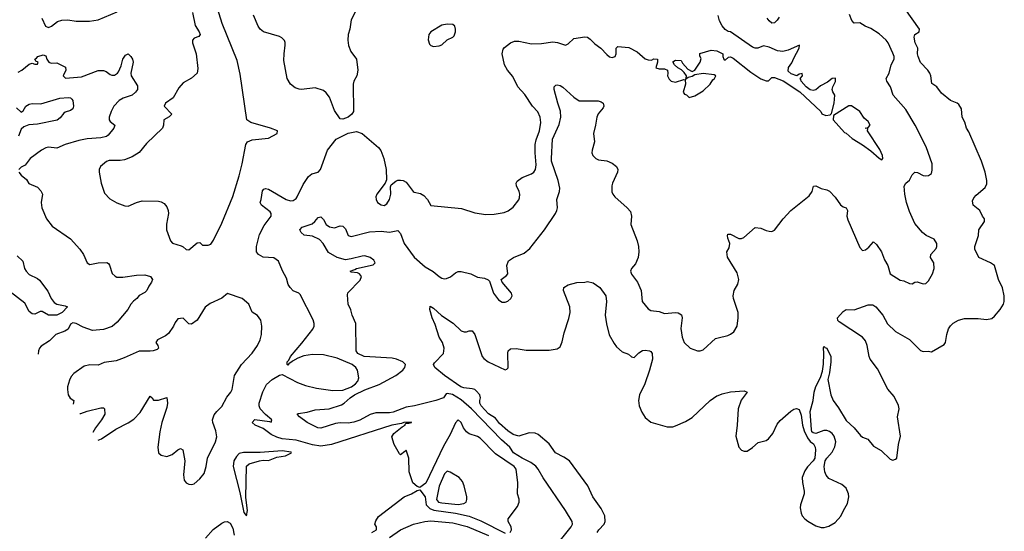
# Model space of a CAD drawing. Header units: inches. Extents: x 1384664 to 1536621, y 460766 to 646467.
# Tile 30 of 256: x 1444920 to 1452081, y 465178 to 468898. Entities that reach past the tile are written whole.
import ezdxf

# ---------------------------------------------------------------- set-up
doc = ezdxf.new("R2010")
doc.units = ezdxf.units.IN
doc.header["$MEASUREMENT"] = 0
doc.layers.add('B4446', color=7, linetype='Continuous')
doc.layers.add('B4456', color=7, linetype='Continuous')

msp = doc.modelspace()

# ---------------------------------------------------------------- linework, layer by layer
at = {"layer": 'B4446', "color": 5}
for points, elevation in [([(1447390, 469009.3), (1447330, 468897.2), (1447320.3, 468830), (1447308.9, 468790), (1447306, 468750), (1447312.6, 468710), (1447327.9, 468667.9), (1447370.4, 468610), (1447380.3, 468530), (1447372.2, 468490), (1447350.5, 468450), (1447345.5, 468430), (1447348, 468230), (1447334.9, 468210), (1447310, 468189.7), (1447270, 468174), (1447250, 468178), (1447210, 468237.2), (1447174.1, 468334.1), (1447150, 468366.6), (1447130, 468382), (1447070, 468403.7), (1446970, 468391.4), (1446953.3, 468393.3), (1446923.3, 468403.3), (1446889.7, 468429.6), (1446865.6, 468470), (1446841.7, 468601.7), (1446842.4, 468650), (1446851.9, 468711.9), (1446851.8, 468731.8), (1446846.3, 468746.3), (1446826.8, 468766.8), (1446810, 468776), (1446694, 468810), (1446669.7, 468829.7), (1446655.1, 468850), (1446619.6, 468930)], 660), ([(1445082.4, 468910), (1445106.8, 468850), (1445130, 468841.6), (1445152.7, 468850), (1445195.8, 468884.2), (1445226.5, 468893.5), (1445270, 468897), (1445330, 468886.9), (1445428.1, 468888.1), (1445490, 468897.6), (1445630, 468954.9)], 680), ([(1446177, 468950), (1446195.2, 468855.2), (1446226, 468810), (1446231.8, 468790), (1446223.1, 468776.9), (1446190, 468764), (1446176, 468750), (1446177.2, 468730), (1446204.6, 468650), (1446216.8, 468543.2), (1446212, 468508), (1446170, 468474), (1446110, 468438.4), (1446078.5, 468401.5), (1446035.3, 468330), (1445980.3, 468290), (1445971.7, 468270), (1446026.4, 468210), (1446008, 468192), (1445968.7, 468170), (1445967, 468130), (1445958.4, 468110), (1445842.7, 467997.2), (1445788, 467932), (1445739.2, 467900.8), (1445681.6, 467878.4), (1445650, 467873.6), (1445570, 467873.3), (1445552.5, 467867.5), (1445507.3, 467830), (1445498.8, 467810), (1445497.3, 467790), (1445512.7, 467710), (1445537.5, 467637.5), (1445576.7, 467596.7), (1445626.9, 467566.9), (1445685.1, 467545.1), (1445710, 467542.4), (1445770, 467568.7), (1445810, 467580.4), (1445930, 467578), (1445950, 467573.4), (1445970, 467561), (1445990, 467538), (1446000.5, 467510), (1446001.6, 467490), (1445988.6, 467411.4), (1445988.2, 467370), (1446018, 467290), (1446032.5, 467272.5), (1446094.6, 467254.6), (1446110, 467246.8), (1446130, 467226.8), (1446150, 467224), (1446210, 467274.8), (1446230, 467278), (1446250, 467258), (1446290, 467258), (1446310, 467266), (1446330, 467294), (1446390, 467417.6), (1446470, 467612.8), (1446516.9, 467763.1), (1446539.2, 467850), (1446565.9, 467990), (1446575.9, 468010), (1446610, 468025.7), (1446730, 468036.3), (1446793.6, 468070), (1446795.6, 468090), (1446744.7, 468110), (1446600.7, 468150), (1446572.4, 468170), (1446522.6, 468502.6), (1446501.5, 468601.5), (1446393.2, 468870), (1446359.1, 468979.1)], 680), ([(1448486.9, 465170), (1448496.2, 465190), (1448493.8, 465210), (1448473.3, 465250), (1448472.4, 465270), (1448540.5, 465359.5), (1448553.1, 465390), (1448553, 465413), (1448539.6, 465450), (1448542, 465530), (1448529.6, 465630), (1448515.4, 465650), (1448381.2, 465741.2), (1448270, 465854.4), (1448250, 465867.2), (1448190, 465886), (1448170, 465901.1), (1448147.2, 465930), (1448130, 465968.8), (1448110, 465988.2), (1448090, 465967.1), (1448050, 465882.4), (1448002.4, 465797.6), (1447872.7, 465527.3), (1447830, 465497.2), (1447810, 465504), (1447779.3, 465530), (1447751.8, 465611.8), (1447749.5, 465710), (1447730, 465768.7), (1447722, 465758), (1447690, 465735.3), (1447682, 465742), (1447644, 465810), (1447626.3, 465866.3), (1447641.6, 465890), (1447702.2, 465937.8), (1447724.5, 465950), (1447723.2, 465956.8), (1447730, 465964.7), (1447750, 465963.8), (1447770, 465968.6), (1447770, 465972.3), (1447714, 465970), (1447697.8, 465962.2), (1447625.7, 465950), (1447187.6, 465810), (1447110, 465797.3), (1447050, 465806.1), (1446930, 465841.8), (1446828, 465850), (1446790, 465862), (1446750, 465882), (1446690, 465924.8), (1446632, 465950), (1446611.5, 465970), (1446630, 465990.1), (1446737.2, 465977.2), (1446750, 465971.3), (1446754.3, 465990), (1446706.8, 466026.8), (1446668.1, 466068), (1446661.1, 466090), (1446662.8, 466110), (1446687.8, 466192.2), (1446715.4, 466244.6), (1446757.4, 466282.6), (1446810, 466314), (1446830, 466318.8), (1446941, 466261), (1446998, 466238), (1447078.5, 466218.5), (1447198.4, 466201.6), (1447270, 466205.5), (1447334, 466230), (1447363.5, 466250), (1447379.1, 466270), (1447386, 466294), (1447377.8, 466350), (1447365.5, 466370), (1447338.3, 466390), (1447230, 466436.9), (1447130, 466461.4), (1447050, 466463.8), (1446986.2, 466453.8), (1446942, 466438), (1446903.4, 466416.6), (1446890, 466404.2), (1446878.8, 466401.2), (1446870, 466386), (1446862, 466390), (1446866, 466394), (1446866, 466410), (1446877.1, 466422.9), (1446888.7, 466450), (1446973.1, 466546.9), (1447052.1, 466647.9), (1447061.4, 466670), (1447062.6, 466690), (1447054.9, 466714.9), (1446959.5, 466899.5), (1446950, 466909.6), (1446910, 466927.3), (1446886, 466950), (1446873.6, 466973.6), (1446859.4, 467019.4), (1446831.2, 467071.2), (1446802.4, 467142.4), (1446767.7, 467167.7), (1446690, 467170.8), (1446657.7, 467190), (1446643.2, 467210), (1446641.6, 467250), (1446664.5, 467335.5), (1446699.2, 467400.7), (1446749.7, 467470), (1446749.6, 467490), (1446741.5, 467501.4), (1446679, 467550), (1446668.7, 467570), (1446677.2, 467590), (1446685.6, 467654.4), (1446694.6, 467665.4), (1446708.9, 467671.2), (1446730, 467666), (1446858, 467590), (1446890, 467580.5), (1446910, 467582.4), (1446930, 467597.1), (1446938.3, 467610), (1446980.7, 467699.3), (1447021.3, 467758.7), (1447043.7, 467776.3), (1447089.8, 467790.2), (1447107.3, 467810), (1447159.8, 467950), (1447222.4, 468030), (1447310, 468073.7), (1447370, 468085.5), (1447410.8, 468070), (1447528.5, 467968.5), (1447546.2, 467946.2), (1447568, 467890), (1447585.5, 467810), (1447586.8, 467733.2), (1447578, 467710), (1447518, 467630), (1447511.3, 467610), (1447512, 467590), (1447522, 467570), (1447550, 467551), (1447570, 467547.3), (1447590, 467558.8), (1447610, 467591.3), (1447619.5, 467630), (1447618, 467682), (1447622.7, 467697.3), (1447654.8, 467725.2), (1447670, 467730.7), (1447690, 467730.7), (1447710, 467727.7), (1447730, 467716.3), (1447780.5, 467650), (1447790, 467644.2), (1447834.7, 467634.7), (1447859.9, 467619.9), (1447884.9, 467590), (1447910, 467547.7), (1448134.2, 467525.8), (1448230, 467494.4), (1448310, 467481.3), (1448370, 467483.1), (1448443.5, 467496.5), (1448472.3, 467507.7), (1448510, 467534.9), (1448550, 467588.2), (1448555.9, 467604), (1448558.5, 467630), (1448553.7, 467650), (1448533.3, 467690), (1448529.6, 467710), (1448537.1, 467722.9), (1448575.1, 467750), (1448642.5, 467777.5), (1448659.7, 467790), (1448672, 467808), (1448676.3, 467843.7), (1448668.2, 467930), (1448667.8, 467990), (1448675.7, 468024.3), (1448701.1, 468090), (1448709.8, 468149.8), (1448705.3, 468190), (1448689.2, 468229.2), (1448649.4, 468269.4), (1448593.8, 468353.8), (1448543.4, 468410), (1448505.4, 468485.4), (1448467.9, 468530), (1448445.3, 468570), (1448428.6, 468650), (1448436.9, 468683.1), (1448445.1, 468694.9), (1448489.8, 468730.3), (1448517.5, 468742.5), (1448550, 468742.6), (1448642.9, 468722.9), (1448714.3, 468725.7), (1448797, 468737), (1448832.1, 468732.1), (1448890, 468712.7), (1448910, 468722), (1448950, 468760.5), (1449030, 468773.7), (1449050, 468770.2), (1449070, 468756.9), (1449101.9, 468721.9), (1449145.7, 468690), (1449190, 468644.4), (1449210, 468628.6), (1449230, 468623.7), (1449250, 468631), (1449258.4, 468650), (1449257.2, 468690), (1449270, 468702.8), (1449350, 468694.8), (1449410, 468665.3), (1449470, 468613.8), (1449490, 468605.3), (1449515.1, 468604.9), (1449532.7, 468612.7), (1449558, 468610), (1449559.1, 468590), (1449547.1, 468547.1), (1449570, 468540.3), (1449610, 468541.6), (1449630.6, 468530.6), (1449634, 468510), (1449631, 468490), (1449644.5, 468464.5), (1449658, 468450), (1449690, 468443), (1449750, 468462), (1449759.6, 468459.6), (1449761, 468430), (1449744.7, 468370), (1449756, 468356), (1449770.6, 468350.6), (1449790, 468331.3), (1449830, 468344.9), (1449890, 468380.5), (1449942, 468430), (1449960.1, 468459.9), (1449974, 468470), (1449982, 468490), (1449970, 468496), (1449890, 468506), (1449830, 468498), (1449810, 468484), (1449782, 468478), (1449762, 468462), (1449768, 468472), (1449768.7, 468490), (1449753.6, 468513.6), (1449732.9, 468532.9), (1449707, 468547), (1449682, 468570), (1449669, 468591), (1449690, 468602.8), (1449730, 468602), (1449741.4, 468581.4), (1449778.8, 468538.8), (1449810, 468522), (1449816.4, 468523.6), (1449830, 468531.3), (1449868.7, 468590), (1449875.3, 468615.3), (1449867.3, 468632.7), (1449867.3, 468652.7), (1449950, 468676), (1449990, 468671), (1450000, 468666.2)], 660), ([(1444910, 468516.3), (1444936, 468530), (1444990, 468574.8), (1445010, 468581), (1445030, 468574), (1445050, 468574), (1445054, 468590), (1445036.4, 468596.4), (1445029.2, 468610), (1445042.9, 468617.1), (1445052.7, 468630), (1445090, 468643), (1445110, 468636), (1445117.3, 468610), (1445131, 468590), (1445150, 468583.1), (1445190, 468584.9), (1445252.6, 468552.6), (1445255.8, 468530), (1445237.3, 468490), (1445253.7, 468473.7), (1445370, 468482.2), (1445490, 468527.5), (1445530, 468527.9), (1445550, 468521.7), (1445579.1, 468499.1), (1445590, 468494.8), (1445610, 468495.5), (1445631.4, 468508.6), (1445640, 468520), (1445657.9, 468562.1), (1445669.9, 468610.1), (1445690, 468639.6), (1445710, 468650.3), (1445728.5, 468630), (1445741.6, 468610), (1445746.4, 468590), (1445728.7, 468510), (1445730.3, 468490), (1445775.9, 468415.9), (1445777.6, 468390), (1445762.4, 468370), (1445738.4, 468350), (1445672.9, 468327.1), (1445643.1, 468310), (1445604.4, 468270), (1445585, 468230), (1445571.4, 468190), (1445570.3, 468170.3), (1445578, 468158), (1445613, 468130), (1445606, 468110), (1445562.6, 468057.3), (1445551, 468049), (1445510, 468038.6), (1445410, 468030.9), (1445350, 468019.1), (1445250, 467991.2), (1445190, 467963.7), (1445130, 467972.1), (1445110, 467966.4), (1445078.4, 467950), (1444997.1, 467890), (1444959.9, 467840.1), (1444930, 467825.2), (1444914.8, 467810)], 660), ([(1448801.4, 465050), (1448931.9, 465210), (1448941.1, 465230), (1448939, 465250), (1448890.7, 465330.7), (1448728.2, 465568.2), (1448691.2, 465631.2), (1448672.9, 465652.9), (1448637.9, 465677.9), (1448574.5, 465710), (1448511.6, 465750), (1448485.1, 465790), (1448423.9, 465843.9), (1448206.7, 466070), (1448130, 466134.6), (1448067.3, 466172.7), (1448030, 466180.7), (1448022.3, 466177.7), (1448001.6, 466150), (1447947.3, 466130), (1447791, 466090), (1447730, 466080.4), (1447635.4, 466044.6), (1447610, 466039.9), (1447510, 466039.3), (1447470, 466027), (1447394.4, 465985.6), (1447350, 465972.3), (1447310, 465964.3), (1447250, 465966.7), (1447217.3, 465962.7), (1447110, 465928.3), (1447089.6, 465930), (1447010, 465968.9), (1446955.1, 466010), (1446939, 466030), (1446944.8, 466035.2), (1447010, 466044.7), (1447070, 466060.6), (1447170, 466068), (1447261.7, 466098.3), (1447280.4, 466110), (1447322.9, 466150), (1447355.2, 466170), (1447430, 466205.8), (1447533.6, 466246.4), (1447656.5, 466310), (1447707, 466350), (1447720.2, 466370), (1447724.8, 466390), (1447707.4, 466410), (1447661.1, 466430), (1447630, 466437.8), (1447425.2, 466450), (1447379.3, 466470), (1447366.6, 466490), (1447363.7, 466690), (1447337, 466750), (1447329.5, 466789.5), (1447309.5, 466829.5), (1447303.3, 466896.7), (1447306.7, 466913.3), (1447395.3, 467004.7), (1447404.8, 467030), (1447390.9, 467050.9), (1447378, 467058), (1447330, 467062.7), (1447322.7, 467070), (1447358.6, 467081.4), (1447369.3, 467090), (1447490, 467116.5), (1447505.1, 467130), (1447495.8, 467150), (1447469.8, 467170), (1447430, 467180.1), (1447410, 467179.7), (1447330, 467158.6), (1447290, 467153), (1447228.4, 467168.4), (1447165.5, 467205.5), (1447128, 467270), (1447099.8, 467299.8), (1447050, 467325.3), (1446990, 467331.1), (1446966.9, 467350), (1446958.7, 467370), (1446974.5, 467390), (1447046, 467414), (1447066, 467430), (1447090, 467458.7), (1447110, 467464.4), (1447130, 467445.5), (1447150.2, 467410), (1447172.9, 467392.9), (1447210, 467385), (1447250, 467398.5), (1447270, 467397.4), (1447290, 467378.4), (1447308.2, 467330), (1447330, 467321.5), (1447465, 467355), (1447550, 467359.4), (1447610, 467353.1), (1447670, 467365.7), (1447690, 467343), (1447715.9, 467270), (1447790, 467171.5), (1447870, 467100.2), (1447926.2, 467066.2), (1447970, 467030.4), (1447990, 467018), (1448010, 467013.4), (1448024.1, 467015.9), (1448052.1, 467027.9), (1448090, 467058.8), (1448110, 467066.8), (1448130, 467067.3), (1448202, 467050), (1448250, 467026.8), (1448299.8, 467019.8), (1448327.1, 467007.1), (1448336.8, 466996.8), (1448365.5, 466910), (1448401.7, 466861.7), (1448430, 466845.5), (1448450, 466843.8), (1448470, 466850.7), (1448492, 466870), (1448502, 466890), (1448496.9, 466910), (1448429.2, 466990), (1448422, 467010), (1448461.2, 467038.8), (1448469, 467050), (1448462.7, 467110), (1448476.2, 467143.8), (1448511.2, 467168.8), (1448590, 467199.5), (1448630, 467234.9), (1448737.6, 467370), (1448815.6, 467490), (1448827.3, 467510), (1448832.3, 467530), (1448825.7, 467590), (1448845.8, 467650), (1448847.7, 467672.3), (1448835.6, 467730), (1448788.6, 467870), (1448787, 467890), (1448796.1, 468030), (1448843.8, 468136.2), (1448855.9, 468190), (1448854.1, 468234.1), (1448833.3, 468290), (1448806.3, 468390), (1448806.6, 468410), (1448818.9, 468421.1), (1448830, 468425.5), (1448850, 468420.3), (1448870, 468407.4), (1448950, 468334), (1448990, 468307.1), (1449128, 468308), (1449150, 468300.3), (1449163.8, 468290), (1449168.4, 468270), (1449162.9, 468257.1), (1449126.7, 468213.3), (1449117.6, 468190), (1449108.7, 468130), (1449092.2, 468070), (1449100.4, 468010), (1449082.6, 467950), (1449081.1, 467930), (1449087.4, 467910), (1449110, 467888.9), (1449130, 467879.6), (1449190, 467871.6), (1449230, 467856), (1449261.3, 467830), (1449268.9, 467810), (1449266.7, 467790), (1449230.2, 467710), (1449225.8, 467690), (1449227.5, 467647.5), (1449233.1, 467630), (1449247.2, 467610), (1449338.9, 467530), (1449362.4, 467502.4), (1449370.2, 467470), (1449365.4, 467410), (1449410.2, 467290), (1449419.6, 467250), (1449422, 467210), (1449417.6, 467170), (1449397.8, 467122.2), (1449370.5, 467090), (1449361.3, 467070), (1449370, 467047.3), (1449412.4, 466990), (1449440.4, 466930), (1449448, 466850), (1449490, 466795.5), (1449510, 466784.9), (1449570, 466776), (1449610, 466763.1), (1449690.4, 466770.4), (1449710, 466767.3), (1449732.8, 466752.8), (1449738.8, 466730), (1449728.2, 466651.8), (1449737.1, 466590), (1449753.4, 466550), (1449796, 466510), (1449850, 466490.6), (1449870, 466490.6), (1449890, 466498), (1449980.1, 466579.9), (1450000, 466584.7)], 640), ([(1444896.2, 468256.2), (1444930, 468225.5), (1444945.4, 468234.6), (1444966, 468270), (1444990, 468284.2), (1445010, 468287.6), (1445074.9, 468285.1), (1445211.5, 468328.5), (1445271.7, 468331.7), (1445289, 468329), (1445300.3, 468320.3), (1445306.7, 468310), (1445310.4, 468270), (1445306, 468250), (1445290, 468238), (1445250, 468226.3), (1445240.4, 468219.6), (1445214.4, 468185.6), (1445192.4, 468167.6), (1445050, 468137.4), (1444985.5, 468134.5), (1444950, 468119), (1444930, 468102), (1444910.8, 468050)], 640), ([(1444914, 467790), (1444930, 467767.3), (1444970, 467736), (1444987.9, 467707.9), (1445050, 467679.3), (1445074.9, 467654.9), (1445084.9, 467630), (1445077.4, 467570), (1445080.3, 467530), (1445114.9, 467450), (1445157.5, 467397.5), (1445290, 467304.4), (1445357.6, 467230), (1445383.8, 467190), (1445410.8, 467130.8), (1445430, 467118), (1445490, 467130.5), (1445552.8, 467132.8), (1445565.8, 467125.8), (1445573.8, 467113.8), (1445593.8, 467053.8), (1445613.8, 467033.8), (1445627.1, 467027.1), (1445670, 467026.3), (1445770, 467040.2), (1445830, 467043.2), (1445871.8, 467031.8), (1445886.7, 467010), (1445879.5, 466990), (1445858.4, 466961.6), (1445843.7, 466930), (1445830, 466915.1), (1445790, 466891.8), (1445772.4, 466870), (1445747.8, 466852.2), (1445729.1, 466830.9), (1445706.8, 466790), (1445630, 466698.7), (1445592.8, 466667.2), (1445530, 466645.2), (1445450, 466638.6), (1445382, 466662), (1445330, 466689.7), (1445306.7, 466693.3), (1445290, 466685.2), (1445273.1, 466646.9), (1445247.3, 466632.7), (1445184.2, 466610), (1445137.8, 466562.2), (1445075.6, 466524.4), (1445064, 466510), (1445057.2, 466490), (1445053.9, 466466)], 660), ([(1444900.9, 467180.9), (1444942, 467142), (1444956.4, 467090), (1444966.4, 467070), (1444990, 467046), (1445050, 467017.1), (1445063.6, 467003.6), (1445124.2, 466924.2), (1445150.2, 466870), (1445170, 466841.7), (1445190, 466829.1), (1445250, 466817.4), (1445267.3, 466810), (1445228.9, 466770), (1445190, 466750.7), (1445129, 466749), (1445084.5, 466775.5), (1445070, 466776), (1445030, 466757), (1445010, 466760.5), (1444990, 466777), (1444956.8, 466836.8), (1444850, 466920.2)], 640), ([(1449121, 465170), (1449131.1, 465188.9), (1449171.6, 465230), (1449178, 465250), (1449174.8, 465290), (1449150, 465343.6), (1449088.9, 465428.8), (1449051.3, 465510), (1448919.6, 465690), (1448878.1, 465718.1), (1448817.3, 465750), (1448770, 465814.7), (1448690, 465882.3), (1448668.6, 465891.4), (1448625.9, 465894.1), (1448550, 465870.7), (1448510, 465882.9), (1448470, 465909.9), (1448410, 465961.6), (1448381.6, 466001.6), (1448330, 466031.8), (1448276.7, 466090), (1448266.7, 466110), (1448265.7, 466130), (1448271.1, 466150), (1448266.8, 466170), (1448240.4, 466200.4), (1448230, 466208.8), (1448210, 466214.8), (1448150, 466222.6), (1448127.3, 466230), (1448009.9, 466310), (1447939.9, 466370), (1447930.6, 466390), (1447935.7, 466404.3), (1448003.5, 466470), (1448007.6, 466510), (1447994.8, 466550), (1447969.8, 466590), (1447941.5, 466681.5), (1447919.1, 466730), (1447903, 466790), (1447905.1, 466814.9), (1447930, 466801.6), (1447986.8, 466746.8), (1448071.8, 466691.9), (1448130, 466636.5), (1448151.6, 466628.4), (1448170.7, 466629.3), (1448190, 466636.5), (1448210, 466635.8), (1448230, 466608.2), (1448284.6, 466450), (1448294.7, 466434.7), (1448327.2, 466410), (1448450, 466353), (1448462.5, 466357.5), (1448472.4, 466367.6), (1448470, 466474), (1448472.7, 466490), (1448490, 466504.9), (1448530, 466506.7), (1448604.5, 466495.5), (1448770, 466495.5), (1448830, 466506), (1448850, 466520.7), (1448864.4, 466555.6), (1448878.7, 466621.3), (1448913.7, 466726.3), (1448923.5, 466770), (1448920.5, 466810), (1448874.5, 466930), (1448877.2, 466950), (1448909, 466970), (1448971.7, 466988.2), (1449030, 466989.2), (1449050, 466993.7), (1449090, 466985.5), (1449140.3, 466950), (1449181.7, 466890), (1449188, 466850), (1449178, 466750), (1449187, 466687.1), (1449207.8, 466607.8), (1449242.7, 466542.7), (1449260.1, 466520.1), (1449302.7, 466482.8), (1449347.5, 466467.5), (1449370, 466446), (1449390, 466441), (1449423.1, 466476.9), (1449450, 466492), (1449470, 466494.3), (1449501, 466490), (1449510, 466485.5), (1449520.3, 466470), (1449521.5, 466430), (1449501.2, 466350), (1449465.5, 466250), (1449427.3, 466170), (1449419.3, 466130), (1449425, 466090), (1449445, 466045), (1449470, 466006.5), (1449510, 465972.4), (1449630, 465938.2), (1449670, 465938.8), (1449690, 465944.2), (1449762.3, 465977.7), (1449810, 466006.7), (1449941.6, 466130), (1449990, 466162.6), (1450000, 466166.5)], 620), ([(1446432, 466908), (1446390, 466874), (1446305.2, 466834.8), (1446270, 466809), (1446210, 466712.7), (1446170, 466685.2), (1446150, 466686), (1446110, 466728), (1446070, 466722), (1446050, 466697.2), (1446038, 466670), (1446003.4, 466616.6), (1445981.6, 466598.4), (1445922.8, 466570), (1445911.3, 466550), (1445924.7, 466530), (1445930.8, 466510), (1445919.1, 466500.9), (1445892, 466490), (1445870, 466487.6), (1445790, 466489.2), (1445680, 466440), (1445621.1, 466418.9), (1445535.2, 466404.7), (1445490, 466386), (1445430, 466389.7), (1445390, 466379.6), (1445314.5, 466325.5), (1445295.2, 466304.8), (1445281.8, 466278.2), (1445269.1, 466230), (1445266.9, 466210), (1445272, 466170), (1445286.7, 466146.7), (1445314, 466130), (1445308.9, 466103)], 680), ([(1445490, 465840.7), (1445515.3, 465850), (1445618.8, 465921.2), (1445710, 465967.4), (1445750, 465993.4), (1445796.6, 466043.4), (1445870, 466161), (1445884.7, 466150), (1445892.7, 466132.7), (1445930, 466131.3), (1445990, 466152), (1445994.9, 466110), (1445990, 466078), (1445954.7, 465970), (1445939.2, 465900.8), (1445924.6, 465790), (1445929.3, 465749.3), (1445950, 465732.4), (1445990, 465722), (1446030, 465736.4), (1446070, 465770.4), (1446090, 465781.6), (1446107.3, 465770), (1446121.1, 465690), (1446112.7, 465590), (1446117.3, 465550), (1446130, 465531), (1446150, 465521), (1446170, 465518), (1446190, 465524.7), (1446230, 465558.8), (1446260.7, 465599.3), (1446276, 465650), (1446287, 465710), (1446343.7, 465830), (1446354.2, 465865.8), (1446346.6, 465910), (1446323.7, 465970), (1446322.7, 465990), (1446335.5, 466024.5), (1446354, 466050), (1446390, 466086), (1446427, 466153), (1446456.2, 466190), (1446464.2, 466210), (1446483, 466310), (1446532.6, 466390), (1446610, 466474), (1446650.6, 466529.4), (1446668.6, 466570), (1446677.6, 466610), (1446682.3, 466670), (1446674, 466714), (1446650, 466747), (1446611.8, 466771.8), (1446586, 466830), (1446539, 466870), (1446432, 466908)], 680), ([(1445356.5, 466035.2), (1445363.9, 466036.1), (1445410, 466052.4), (1445510, 466077.3), (1445530, 466076), (1445538, 466070), (1445538.8, 466030), (1445516, 465990), (1445471, 465930), (1445453, 465896.5)], 680), ([(1447482, 465170), (1447514, 465190), (1447514, 465210), (1447503.6, 465230), (1447510, 465254.8), (1447530, 465287.3), (1447717.2, 465430), (1447769.4, 465450), (1447810, 465476), (1447830, 465481), (1447868.5, 465430), (1447876.8, 465370), (1447903.1, 465343.1), (1447932.7, 465332.7), (1448090, 465310.1), (1448190, 465287.8), (1448273.5, 465253.6), (1448450, 465165)], 660), ([(1446270.6, 465129.4), (1446328, 465192), (1446390, 465237.4), (1446410, 465247.4), (1446430, 465248.8), (1446450, 465238.7), (1446470, 465202), (1446479.7, 465150)], 660), ([(1447610, 465133.5), (1447690, 465189), (1447784.8, 465230), (1447867.3, 465250), (1447910, 465253.4), (1448070, 465239.9), (1448174.2, 465214.2), (1448328.4, 465148.5)], 640)]:
    msp.add_lwpolyline(points, dxfattribs=dict(at, elevation=elevation))
at = {"layer": 'B4446', "color": 5, "elevation": 680}
for points in [[(1448030, 468866.6), (1447990, 468857), (1447911, 468810), (1447894.8, 468790), (1447890.9, 468750.9), (1447900.7, 468720.7), (1447910.7, 468710.7), (1447930, 468704), (1447970, 468707.3), (1447990, 468714.8), (1448029.5, 468750.5), (1448069.4, 468770.6), (1448079.5, 468780.5), (1448089.2, 468810), (1448089.2, 468830), (1448084, 468850), (1448070, 468864)], [(1446830, 465763.5), (1446670, 465752.6), (1446547.8, 465752.2), (1446516.3, 465743.7), (1446496.5, 465723.5), (1446476.8, 465690), (1446472, 465650), (1446521, 465461), (1446550, 465314.8), (1446570, 465291.3), (1446575.8, 465330), (1446564.9, 465424.9), (1446570, 465653), (1446589.4, 465670), (1446665.2, 465690), (1446690, 465695), (1446730, 465693.8), (1446790, 465716.9), (1446854, 465726), (1446897.2, 465750), (1446893.6, 465753.6)], [(1448030, 465615.1), (1448010, 465597), (1447970, 465507.6), (1447950.9, 465410), (1447966.5, 465390), (1447990, 465385.3), (1448110, 465374.4), (1448150, 465381.3), (1448166, 465390), (1448172.7, 465410), (1448172.7, 465430), (1448153.2, 465510), (1448140.2, 465540.2), (1448115.3, 465570), (1448050, 465609.2)]]:
    msp.add_lwpolyline(points, close=True, dxfattribs=at)
at = {"layer": 'B4456', "color": 5}
for points, elevation in [([(1450000, 466166.5), (1450030, 466178), (1450090, 466192.4), (1450190, 466198.8), (1450210.6, 466190), (1450167.2, 466132.8), (1450144, 466070), (1450138, 465950), (1450128.5, 465870), (1450150.8, 465790), (1450170, 465767.3), (1450190, 465760.7), (1450210, 465760.7), (1450250, 465786.8), (1450290, 465824.9), (1450350, 465838), (1450366, 465850), (1450398, 465890), (1450430, 465958), (1450450, 465984.7), (1450527.2, 466052.8), (1450550, 466066.8), (1450570, 466071), (1450590, 466064.7), (1450603.9, 466023.9), (1450614, 465950), (1450625.3, 465910), (1450650, 465858), (1450670, 465831.3), (1450693.7, 465813.7), (1450706, 465790), (1450707, 465770), (1450702, 465710), (1450690.4, 465690), (1450650, 465648), (1450630, 465618.9), (1450610.2, 465570), (1450612.4, 465532.4), (1450625.7, 465470), (1450624.2, 465450), (1450599.6, 465370), (1450596.9, 465350), (1450602.3, 465310), (1450610.2, 465290.2), (1450630, 465268.4), (1450651.4, 465251.4), (1450710, 465218.4), (1450750, 465207), (1450770, 465207.2), (1450803.8, 465216.2), (1450850, 465242.4), (1450892.6, 465287.4), (1450910.9, 465329.1), (1450940.5, 465379.5), (1450950.7, 465430), (1450948.7, 465450), (1450930, 465493.3), (1450898, 465518), (1450803.5, 465563.5), (1450785.6, 465585.6), (1450775.8, 465610), (1450770.9, 465650), (1450776.8, 465690), (1450789, 465711), (1450830, 465754), (1450848.2, 465791.8), (1450854.5, 465830), (1450843.4, 465870), (1450830, 465888.8), (1450810, 465904.6), (1450790, 465911.7), (1450768.2, 465911.9), (1450709.4, 465889.4), (1450690, 465894), (1450682, 465902), (1450677.5, 465917.5), (1450667.6, 466050), (1450689.8, 466130), (1450697.1, 466190), (1450709, 466231), (1450744.1, 466295.9), (1450758.2, 466341.8), (1450766.3, 466393.7), (1450768.8, 466468.8), (1450765.4, 466514.6), (1450770, 466524.7), (1450775.9, 466515.9), (1450790, 466510.5), (1450818.3, 466450), (1450819.6, 466410), (1450810.3, 466330), (1450798.4, 466281.6), (1450819.6, 466170), (1450836.5, 466130), (1450875.7, 466075.7), (1450930, 465984.7), (1450987.7, 465930), (1451035.4, 465875.4), (1451050, 465864), (1451087.6, 465847.6), (1451130, 465798.5), (1451185.1, 465765.1), (1451250, 465703.7), (1451270, 465694.9), (1451290, 465702), (1451298, 465710), (1451311.1, 465810), (1451325.8, 465870), (1451303.2, 466010), (1451314.9, 466070), (1451310, 466093.6), (1451278.5, 466158.6), (1451232.9, 466212.9), (1451158.8, 466358.8), (1451105.3, 466430), (1451097.7, 466450), (1451083.5, 466530), (1451070, 466563.6), (1451049.7, 466590), (1450880.6, 466700.6), (1450869.6, 466710), (1450867.7, 466730), (1450910, 466777.5), (1450930, 466792), (1450990, 466788.2), (1451090, 466824.1), (1451124.7, 466824.7), (1451145.7, 466810), (1451197.6, 466750), (1451230, 466687), (1451290.1, 466630.1), (1451390, 466573.6), (1451470, 466492.4), (1451490, 466484.9), (1451527.1, 466487.1), (1451550, 466482.8), (1451643.6, 466536.4), (1451652.3, 466550), (1451662, 466610), (1451674.5, 466650), (1451688.3, 466671.7), (1451708.5, 466691.4), (1451747.2, 466712.8), (1451790, 466726.4), (1451890, 466726.7), (1451950, 466718.4), (1451990, 466726.7), (1452010, 466741.6), (1452049.6, 466790), (1452075.6, 466830), (1452080.7, 466850), (1452079.5, 466890), (1452067.6, 466947.6), (1452038.4, 467010), (1452009.3, 467110), (1451981.2, 467130), (1451895.1, 467170), (1451866.3, 467230), (1451865.4, 467250), (1451893.3, 467330), (1451895.8, 467370), (1451937.6, 467430), (1451936.2, 467450), (1451921.6, 467470), (1451903, 467510), (1451853.3, 467550), (1451850, 467582), (1451858, 467602), (1451877.1, 467622.9), (1451941.6, 467678.4), (1451954.3, 467705.7), (1451954.4, 467730), (1451940.6, 467790), (1451913.6, 467870), (1451822.1, 468082.1), (1451806.2, 468110), (1451793.4, 468153.4), (1451773.6, 468190), (1451769.1, 468250.9), (1451750, 468280.7), (1451738, 468290), (1451690, 468309.7), (1451624.2, 468364.2), (1451589.8, 468409.8), (1451554.7, 468434.7), (1451546.6, 468490), (1451539.1, 468510), (1451525.4, 468530), (1451470, 468586.9), (1451453.5, 468630), (1451449.6, 468650), (1451452, 468690), (1451433, 468730), (1451424.7, 468770), (1451429.7, 468790.3), (1451460.9, 468810), (1451463.5, 468830), (1451358.2, 468978.2)], 620), ([(1450000, 466584.7), (1450070, 466601.6), (1450090, 466610.6), (1450112.5, 466627.5), (1450138.7, 466670), (1450145.7, 466730), (1450144.4, 466770), (1450111.3, 466870), (1450109.7, 466890), (1450116.9, 466930), (1450143.7, 466976.3), (1450149.8, 467010), (1450136.9, 467056.9), (1450068.4, 467171.6), (1450063.7, 467210), (1450080.9, 467239.1), (1450084.5, 467270), (1450069.5, 467310), (1450066.6, 467330), (1450070, 467338), (1450090, 467339.1), (1450150, 467307.3), (1450170, 467306), (1450185.6, 467314.4), (1450270, 467388.2), (1450310, 467382.3), (1450350, 467364.9), (1450370, 467361.6), (1450390, 467359.3), (1450410, 467368.2), (1450471.9, 467450), (1450528.8, 467510), (1450662.2, 467617.8), (1450682.6, 467650), (1450692.7, 467687.3), (1450710, 467690.4), (1450750, 467670.5), (1450790, 467660.7), (1450810, 467650.4), (1450850, 467607.2), (1450890, 467551.9), (1450910, 467537.4), (1450931.3, 467530), (1450940.5, 467510), (1450934.9, 467470), (1450942, 467442), (1451030, 467240.7), (1451050, 467221), (1451070, 467224.7), (1451096.5, 467243.5), (1451130, 467282), (1451150, 467264.7), (1451187.3, 467210), (1451210, 467151.3), (1451234, 467110), (1451251, 467050), (1451324.1, 467004.1), (1451350, 466998.4), (1451390, 466980.5), (1451410, 466978.8), (1451430, 466990.7), (1451447.2, 466992.8), (1451490, 466977.1), (1451510, 466980.5), (1451530, 467000.5), (1451558.9, 467050), (1451569.7, 467090), (1451567.6, 467130), (1451544.5, 467170), (1451546.9, 467190), (1451584.6, 467235.4), (1451590.6, 467250), (1451590.6, 467270), (1451570, 467302), (1451512.3, 467330), (1451484.7, 467350), (1451430, 467415.1), (1451390, 467503.1), (1451369.9, 467570), (1451358.2, 467630), (1451353.4, 467686.6), (1451363.7, 467710), (1451390, 467730.6), (1451410, 467770.7), (1451429.7, 467790.3), (1451450, 467787), (1451490, 467765.5), (1451510, 467762), (1451530, 467764.9), (1451550, 467778.8), (1451556.6, 467803.4), (1451554.9, 467850), (1451513.3, 467973.2), (1451432.2, 468132.2), (1451365.6, 468245.6), (1451273.5, 468350), (1451251.9, 468410), (1451226.9, 468450), (1451222, 468470), (1451242.6, 468510), (1451258.3, 468570), (1451279.8, 468610), (1451278.7, 468630), (1451270, 468655.1), (1451235.3, 468730), (1451221, 468750), (1451170, 468795.3), (1451110, 468833.5), (1451069.8, 468849.8), (1451030, 468875.1), (1450990, 468872.3), (1450972.9, 468892.9), (1450954.8, 468934.8)], 640), ([(1450000, 468666.2), (1450034, 468650), (1450034, 468630), (1450042, 468610), (1450050, 468604.7), (1450074.6, 468625.4), (1450090, 468626.8), (1450110, 468618.4), (1450236.7, 468516.7), (1450310, 468469.2), (1450350, 468454.4), (1450366, 468454), (1450390, 468478.8), (1450410, 468478.4), (1450473, 468453), (1450592.5, 468372.5), (1450747.3, 468230), (1450754.4, 468214.4), (1450782, 468202), (1450814.6, 468205.4), (1450823.1, 468216.9), (1450844.5, 468290), (1450849.2, 468349.2), (1450832.9, 468372.9), (1450829.5, 468389.5), (1450834, 468410), (1450851.9, 468448), (1450853.3, 468473.3), (1450830, 468471), (1450795.5, 468444.5), (1450743.9, 468416.1), (1450710, 468387.4), (1450690, 468383.1), (1450670, 468388.7), (1450639.6, 468410), (1450603.6, 468450), (1450602, 468462), (1450595.3, 468470), (1450614, 468490), (1450610, 468506), (1450590, 468502), (1450570.8, 468489.2), (1450530, 468504.4), (1450510, 468524.5), (1450512.3, 468550), (1450536.6, 468583.4), (1450550, 468618.7), (1450589.6, 468690), (1450592.1, 468712.1), (1450510, 468675.5), (1450470, 468666.4), (1450431.7, 468671.7), (1450370, 468697.4), (1450330, 468707.6), (1450289.2, 468690.8), (1450270, 468689.8), (1450250, 468697.3), (1450090, 468809.3), (1450072, 468812), (1450050, 468827), (1450030, 468852.3), (1450009.8, 468890), (1450000, 468929.3)], 660), ([(1450443.8, 468916.2), (1450430, 468895.1), (1450410, 468875.6), (1450390, 468872.8), (1450370, 468888.9), (1450356.8, 468910)], 640)]:
    msp.add_lwpolyline(points, dxfattribs=dict(at, elevation=elevation))
at = {"layer": 'B4456', "color": 5, "elevation": 660}
msp.add_lwpolyline([(1450950, 468271.3), (1450839.6, 468200.4), (1450836, 468170), (1450917.5, 468077.5), (1450930, 468072.4), (1450974.8, 468034.8), (1451050, 467988.9), (1451110, 467943.5), (1451170, 467890.2), (1451190, 467879.6), (1451197.1, 467890), (1451195.3, 467910), (1451175.3, 467955.3), (1451086, 468090), (1451088, 468108), (1451069, 468110), (1451090, 468114), (1451106, 468130), (1451090, 468158), (1451062.7, 468182.7), (1451029.3, 468230), (1450970, 468271.1)], close=True, dxfattribs=at)

doc.saveas('drawing.dxf')
